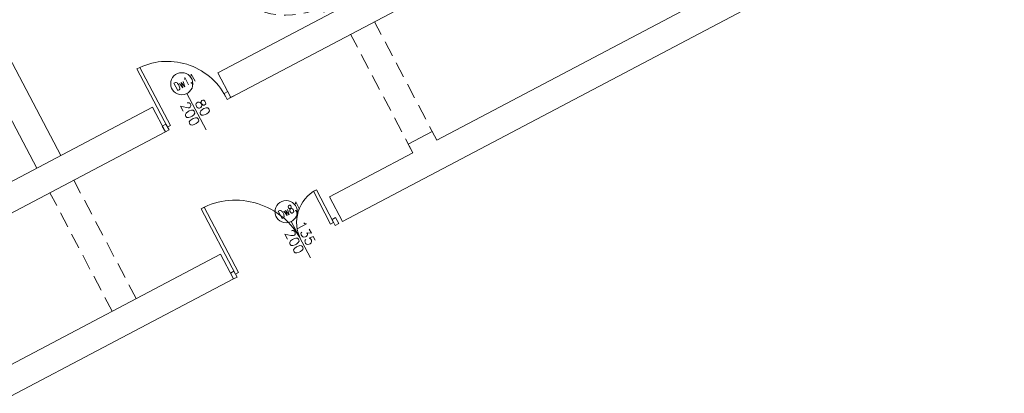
# Model space of a CAD drawing. Header units: metres. Extents: x 7408630 to 7411134, y 5569633 to 5570339.
# Tile 39 of 256: x 7410488.32 to 7410500.32, y 5569894.4 to 5569898.94. Entities that reach past the tile are written whole.
import ezdxf
from ezdxf.enums import TextEntityAlignment as Align

# ---------------------------------------------------------------- set-up
doc = ezdxf.new("R2010")
doc.units = ezdxf.units.M
doc.header["$MEASUREMENT"] = 0
for name, pattern in [('CENTER', [0.6, 0.375, -0.075, 0.075, -0.075]), ('HIDDEN', [9.525, 6.35, -3.175]), ('Hidden Line', [391.222223, 282.222223, -109])]:
    doc.linetypes.add(name, pattern=pattern)
for name, color, linetype, lineweight in [('0-drzwi-linia', 213, 'Continuous', 5), ('Istn-drzwi', 1, 'Continuous', 13), ('Istn-sciany', 3, 'Continuous', 20), ('Istn-widok', 1, 'Continuous', 15), ('OPIS POM NOWE', 140, 'Continuous', 5), ('Opis_drzwi', 9, 'Continuous', 15), ('Opis_pom', 9, 'Continuous', 18)]:
    doc.layers.add(name, color=color, linetype=linetype, lineweight=lineweight)
doc.styles.add('ARCHETYP', font='romans.shx', dxfattribs={"height": 15})
doc.styles.add('ARIAL', font='tahoma.ttf')

# ---------------------------------------------------------------- blocks, each defined once
blk = doc.blocks.new('8544-EI60')
at = {"color": 254, "true_color": 0xe9d9be}
for p, q in [((-5, 0), (6, 0)), ((6, 0), (7, -1)), ((-8, -2), (-8, -2)), ((-8, -5), (-8, -5)), ((-8, -8), (-8, -8)), ((-6, 0), (-7, -2)), ((-6, -1), (-7, -3)), ((-6, -3), (-7, -5)), ((-6, -4), (-7, -6)), ((-6, -6), (-7, -8)), ((-6, -7), (-7, -9)), ((-6, -3), (-6, -1)), ((-6, -6), (-6, -4)), ((-6, -7), (-5, -8)), ((-5, -8), (-1, -8)), ((-4, -4), (-4, -1)), ((-4, -1), (5, -1)), ((-4, -4), (0, -3)), ((-4, -5), (0, -4)), ((-4, -7), (-4, -5)), ((-4, -7), (-1, -7)), ((-1, -9), (-1, -12)), ((0, -3), (5, -6)), ((0, -4), (5, -7)), ((0, -9), (0, -12)), ((3, -13), (0, -13)), ((3, -14), (0, -14)), ((5, -6), (5, -1)), ((6, -1), (7, -2)), ((6, -3), (6, -1)), ((6, -3), (7, -5)), ((6, -5), (7, -5)), ((6, -6), (6, -5)), ((7, -6), (8, -6)), ((8, -2), (8, -2)), ((8, -5), (8, -5)), ((8, -8), (8, -9))]:
    blk.add_line(p, q, dxfattribs=at)
for centre, radius, start, end in [((-5, 0), 0.5, 90, 135), ((-7, -2), 0.5, 135, 180), ((-7, -2), 0.5, 180, 315), ((-7, -5), 0.5, 135, 180), ((-7, -5), 0.5, 180, 315), ((-7, -8), 0.5, 135, 180), ((-7, -8), 0.5, 180, 315), ((-1, -8), 1.5, 354.4366, 90), ((-1, -8), 0.5, 354.4366, 90), ((0, -13), 1.5, 174.4366, 180.4125), ((0, -13), 1, 180.4125, 270), ((0, -12), 0.4, 174.4366, 270), ((0, -4), 10.2, 288.9845, 310.5414), ((3, -12), 1, 270, 290.1212), ((0, -4), 9.19, 290.1212, 302.4406), ((3, -13), 1, 270, 288.9845), ((4, -9), 2.5, 302.4406, 54.3761), ((6, -6), 0.5, 180, 296.5747), ((7, -2), 0.5, 0, 45), ((7, -2), 0.5, 225, 0), ((7, -5), 0.5, 225, 0), ((7, -5), 0.5, 0, 45), ((5, -10), 2.5, 310.5414, 5.5701)]:
    blk.add_arc(centre, radius, start, end, dxfattribs=at)
blk = doc.blocks.new('zaw-dr-90-p')
at = {"color": 2, "linetype": 'CENTER', "ltscale": 0.2}
for p, q in [((12, 0), (-12, 0)), ((0, 12), (0, -12)), ((24, 24), (31, 24)), ((24, 19), (31, 19))]:
    blk.add_line(p, q, dxfattribs=at)
at = {"ltscale": 0.2}
for p, q in [((10, 12), (6, 12)), ((10, 0), (10, 6))]:
    blk.add_line(p, q, dxfattribs=at)
blk.add_lwpolyline([(0, 6), (23, 6, 0.414214), (28, 11), (28, 31), (24, 31), (24, 11, -0.414214), (23, 10), (0, 10, 4.561698), (8, 6), (5, 4)], format="xyb", dxfattribs=at)
blk.add_lwpolyline([(0, 0), (-2, 0), (-2, 0), (0, 0), (0, 3), (0, 3), (0, 0), (3, 0), (3, 0), (0, 0), (0, -3), (0, -3)], close=True)
blk.add_lwpolyline([(10, 10), (10, 39), (6, 39), (6, 10)], dxfattribs=at)
blk.add_circle((0, 0), 6.5, dxfattribs=at)
blk = doc.blocks.new('drzwi 90- sc 12')
h = blk.add_hatch()
h.set_pattern_fill('ANSI37', color=256, scale=0.022, angle=0.001, style=0)
h.set_pattern_definition([(45.0010491, (2407.02095, 648.17796), (-0.04939231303, 0.04939050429), []), (135.0010491, (2407.02095, 648.17796), (-0.04939050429, -0.04939231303), [])])
h.paths.add_polyline_path([(-13715.4, 20305.7), (-13715.6, 20305.7), (-13715.6, 20307.7), (-13715.4, 20307.7)])
h = blk.add_hatch()
h.set_pattern_fill('ANSI37', color=256, scale=0.022, angle=0.001, style=0)
h.set_pattern_definition([(135.0010491, (4473.9854, -4604.62511), (0.04939050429, 0.04939231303), []), (45.0010491, (4473.9854, -4604.62511), (0.04939231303, -0.04939050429), [])])
h.paths.add_polyline_path([(-13617.2, 20305.7), (-13617, 20305.7), (-13617, 20306.7), (-13617.2, 20306.7)])
h.paths.add_polyline_path([(-13617.2, 20306.7), (-13617, 20306.7), (-13617, 20307.7), (-13617.2, 20307.7)])
at = {"ltscale": 0.2}
for p, q in [((-13620.3, 20406.6), (-13621.1, 20406.6)), ((-13614.9, 20406.6), (-13614.2, 20406.6)), ((-13621.4, 20404.8), (-13625, 20404.8)), ((-13625, 20401.9), (-13624.6, 20395.6)), ((-13621.4, 20402.7), (-13622.9, 20402.7)), ((-13621.4, 20406.3), (-13621.4, 20401.3)), ((-13620.3, 20401), (-13621.1, 20401)), ((-13614.9, 20401), (-13614.2, 20401)), ((-13613.9, 20406.3), (-13613.9, 20401.3)), ((-13613.9, 20404.8), (-13610.3, 20404.8)), ((-13613.9, 20402.7), (-13612.4, 20402.7)), ((-13613.4, 20405), (-13613.4, 20404.8)), ((-13613.4, 20405), (-13612.9, 20405)), ((-13612.9, 20405), (-13612.9, 20404.8)), ((-13610.3, 20401.9), (-13610.7, 20395.6))]:
    blk.add_line(p, q, dxfattribs=at)
for p, q in [((-13620.3, 20410.2), (-13620.3, 20313.8)), ((-13618, 20409.9), (-13620.3, 20409.9)), ((-13616.1, 20410.3), (-13620.2, 20410.3)), ((-13616.1, 20410.3), (-13620, 20410.3)), ((-13618.2, 20410.3), (-13618.2, 20410)), ((-13618.2, 20410.3), (-13616.2, 20410.3)), ((-13618.2, 20410.3), (-13616.2, 20410.3)), ((-13618.2, 20410), (-13616.2, 20410)), ((-13618, 20404.2), (-13618, 20410)), ((-13617.9, 20404.2), (-13617.9, 20410)), ((-13617.8, 20410.3), (-13616.9, 20411.5)), ((-13616.9, 20410.3), (-13616.9, 20411.5)), ((-13616.6, 20411.5), (-13616.9, 20411.5)), ((-13616.6, 20411.5), (-13616.9, 20411.5)), ((-13616.6, 20410.3), (-13616.6, 20411.5)), ((-13616.6, 20410.3), (-13616.6, 20411.3)), ((-13616.6, 20410.7), (-13616.6, 20410.9)), ((-13616.5, 20404.2), (-13616.5, 20410)), ((-13616.4, 20404.2), (-13616.4, 20410)), ((-13614.9, 20409.9), (-13616.4, 20409.9)), ((-13616.2, 20410.3), (-13616.2, 20410)), ((-13616.2, 20410), (-13616.2, 20410.3)), ((-13616.1, 20410.3), (-13616.1, 20411.5)), ((-13616.1, 20411.5), (-13615, 20411.5)), ((-13614.9, 20411.4), (-13614.9, 20313.8)), ((-13619.5, 20398.9), (-13623.4, 20398.9)), ((-13619.5, 20398.9), (-13623.4, 20398.9)), ((-13618, 20404.8), (-13620.3, 20404.8)), ((-13620.3, 20404.2), (-13614.9, 20404.2)), ((-13620.3, 20403.4), (-13614.9, 20403.4)), ((-13618, 20402.8), (-13620.3, 20402.8)), ((-13618, 20400.3), (-13618, 20403.4)), ((-13618, 20400.3), (-13616.4, 20400.3)), ((-13617.9, 20400.8), (-13617.9, 20403.4)), ((-13616.5, 20400.8), (-13617.9, 20400.8)), ((-13617.9, 20400.8), (-13616.5, 20400.8)), ((-13616.5, 20400.8), (-13616.5, 20403.4)), ((-13616.4, 20404.8), (-13614.9, 20404.8)), ((-13616.4, 20400.3), (-13616.4, 20403.4)), ((-13616.4, 20402.8), (-13614.9, 20402.8)), ((-13620.3, 20313.5), (-13620.3, 20318)), ((-13614.9, 20313.8), (-13620.3, 20313.8)), ((-13618.2, 20313.4), (-13620.2, 20313.4)), ((-13618.2, 20313.7), (-13618.2, 20313.4)), ((-13618.2, 20313.7), (-13616.4, 20313.7)), ((-13617.8, 20311.1), (-13617.8, 20305.7)), ((-13617.8, 20311.1), (-13617.8, 20305.7)), ((-13616.2, 20309.9), (-13616.2, 20311)), ((-13615.9, 20313.2), (-13615.9, 20312.2)), ((-13615.9, 20312.2), (-13615, 20312.2)), ((-13614.9, 20312.3), (-13614.9, 20318)), ((-13715.8, 20302), (-13716.3, 20302)), ((-13715.6, 20308.3), (-13715.6, 20308.6)), ((-13715.6, 20307.7), (-13715.6, 20308.6)), ((-13715.6, 20307.8), (-13715.6, 20308.6)), ((-13715.6, 20307.7), (-13715.4, 20307.7)), ((-13617.4, 20309.9), (-13617.4, 20305.8)), ((-13616.2, 20309.9), (-13617.4, 20309.9)), ((-13616.8, 20302), (-13616.3, 20302))]:
    blk.add_line(p, q)
at = {"linetype": 'Hidden Line', "lineweight": 9, "ltscale": 0.05}
for p, q in [((-13616.3, 20311.1), (-13716.3, 20311.1)), ((-13715.1, 20305.7), (-13617.5, 20305.7))]:
    blk.add_line(p, q, dxfattribs=at)
for points in [[(-13665.3, 20285), (-13665.3, 20325.8)], [(-13715.4, 20307.7), (-13715.4, 20305.7), (-13715.6, 20305.7), (-13715.6, 20307.7)], [(-13615.6, 20309.6), (-13615.3, 20309.6), (-13615.3, 20309.8), (-13616.3, 20309.8), (-13616.3, 20309.6), (-13615.9, 20309.6)]]:
    blk.add_lwpolyline(points)
at = {"lineweight": 30}
for points in [[(-13716.3, 20308.9), (-13721.3, 20308.9)], [(-13716.3, 20308.9), (-13716.3, 20296.9)], [(-13614.3, 20308.9), (-13609.3, 20308.9)], [(-13614.3, 20308.9), (-13614.3, 20296.9)]]:
    blk.add_lwpolyline(points, dxfattribs=at)
at = {"ltscale": 0.2}
for points in [[(-13715.6, 20307.5), (-13715.6, 20309.5, 0.414214), (-13715.9, 20309.8), (-13719.4, 20309.8, 0.414214), (-13719.8, 20309.5), (-13719.8, 20308.9), (-13719.6, 20308.9), (-13719.6, 20309.5, -0.414214), (-13719.4, 20309.6), (-13717, 20309.6)], [(-13717, 20309.6), (-13715.9, 20309.6, -0.414214), (-13715.7, 20309.5), (-13715.7, 20307.5)], [(-13715.7, 20307.8), (-13715.7, 20305.6, 0.414214), (-13715.4, 20305.2), (-13715, 20305.2, -0.414214), (-13714.8, 20305.1), (-13714.8, 20304.5, 0.414214), (-13714.5, 20304.1), (-13713.3, 20304.1, 0.414214), (-13712.9, 20304.5), (-13712.9, 20305.1, -1), (-13712.7, 20305.1), (-13712.7, 20302, -0.414214), (-13712.9, 20301.8), (-13715.4, 20301.8, -0.414214), (-13715.6, 20302), (-13715.6, 20302.5), (-13715.8, 20302.5), (-13715.8, 20302, 0.414214), (-13715.4, 20301.6), (-13712.9, 20301.6, 0.414214), (-13712.6, 20302), (-13712.6, 20305.1, 1), (-13713.1, 20305.1), (-13713.1, 20304.5, -0.414214), (-13713.3, 20304.3), (-13714.5, 20304.3, -0.414214), (-13714.6, 20304.5), (-13714.6, 20305.1, 0.414214), (-13715, 20305.4), (-13715.4, 20305.4, -0.414214), (-13715.6, 20305.6), (-13715.6, 20307.6)], [(-13615.9, 20309.6), (-13616.6, 20309.6, 0.414214), (-13616.8, 20309.5), (-13616.8, 20305.6, -0.414214), (-13617.1, 20305.2), (-13617.6, 20305.2, 0.414214), (-13617.7, 20305.1), (-13617.7, 20304.5, -0.414214), (-13618.1, 20304.1), (-13619.3, 20304.1, -0.414214), (-13619.6, 20304.5), (-13619.6, 20305.1, 1), (-13619.8, 20305.1), (-13619.8, 20302, 0.414214), (-13619.6, 20301.8), (-13617.1, 20301.8, 0.414214), (-13616.9, 20302), (-13616.9, 20302.5), (-13616.8, 20302.5), (-13616.8, 20302, -0.414214), (-13617.1, 20301.6), (-13619.6, 20301.6, -0.414214), (-13620, 20302), (-13620, 20305.1, -1), (-13619.4, 20305.1), (-13619.4, 20304.5, 0.414214), (-13619.3, 20304.3), (-13618.1, 20304.3, 0.414214), (-13617.9, 20304.5), (-13617.9, 20305.1, -0.414214), (-13617.6, 20305.4), (-13617.1, 20305.4, 0.414214), (-13617, 20305.6), (-13617, 20309.5, -0.414214), (-13616.6, 20309.8), (-13613.1, 20309.8, -0.414214), (-13612.8, 20309.5), (-13612.8, 20308.9), (-13612.9, 20308.9), (-13612.9, 20309.5, 0.414214), (-13613.1, 20309.6), (-13615.6, 20309.6)], [(-13616.4, 20309.5), (-13616.4, 20309.6), (-13616.6, 20309.6, 0.414214), (-13616.8, 20309.5), (-13616.8, 20306.1), (-13616, 20306.1), (-13616, 20306.3), (-13614.4, 20306.3), (-13614.4, 20309.6), (-13614.9, 20309.6), (-13614.9, 20309.5)]]:
    blk.add_lwpolyline(points, format="xyb", dxfattribs=at)
for points in [[(-13617, 20307.7), (-13617.2, 20307.7), (-13617.2, 20305.7), (-13617, 20305.7)], [(-13616.8, 20308.8), (-13617, 20308.8), (-13617, 20307.4), (-13616.8, 20307.4)]]:
    blk.add_lwpolyline(points, close=True)
for centre, radius, start, end in [((-13621.1, 20406.3), 0.3, 90, 180), ((-13614.2, 20406.3), 0.3, 0, 90), ((-13625, 20403.8), 1.05, 90, 180), ((-13623.9, 20402), 1.05, 58.6119, 185.465), ((-13622.9, 20403.7), 1, 238.6119, 270), ((-13621.1, 20401.3), 0.3, 180, 270), ((-13614.2, 20401.3), 0.3, 270, 0), ((-13612.4, 20403.7), 1, 270, 301.3881), ((-13611.3, 20402), 1.05, 354.535, 121.3881), ((-13610.3, 20403.8), 1.05, 0, 90), ((-13625.6, 20393.3), 0.74, 198.9246, 270), ((-13609.6, 20393.3), 0.74, 270, 341.0754)]:
    blk.add_arc(centre, radius, start, end, dxfattribs=at)
for centre, radius, start, end in [((-13620.2, 20410.2), 0.1, 90, 180), ((-13615, 20411.4), 0.1, 0, 90), ((-13620.2, 20313.5), 0.1, 180, 270), ((-13616.4, 20313.2), 0.5, 0, 90), ((-13616.3, 20311), 0.1, 0, 90), ((-13615, 20312.3), 0.1, 270, 0), ((-13617.5, 20305.8), 0.1, 270, 0)]:
    blk.add_arc(centre, radius, start, end)
at = {"linetype": 'Hidden Line', "lineweight": 9, "ltscale": 0.05}
blk.add_arc((-13615.5, 20305.1), 99.1, 94.8005, 177.6944, dxfattribs=at)
at = {"ltscale": 0.2}
blk.add_ellipse((-13625.6, 20395.6), major_axis=(0, 3), ratio=0.347016, start_param=3.132997, end_param=4.712389, dxfattribs=at)
at = {"ltscale": 0.2, "extrusion": (0, 0, -1)}
blk.add_ellipse((-13609.6, 20395.6), major_axis=(0, 3), ratio=0.347016, start_param=3.132997, end_param=4.712389, dxfattribs=at)
at = {"ltscale": 0.2}
for points in [[(-13626, 20403.8), (-13626.1, 20403.4), (-13626.3, 20401.9), (-13626.4, 20399.2), (-13626.8, 20395.9), (-13626.5, 20393.9), (-13626.3, 20393.1)], [(-13609.2, 20403.8), (-13609.2, 20403.4), (-13608.9, 20401.9), (-13608.8, 20399.2), (-13608.4, 20395.9), (-13608.8, 20393.9), (-13608.9, 20393.1)]]:
    blk.add_open_spline(points, degree=3, knots=[0, 0, 0, 0, 1.06066, 4.623314, 8.177981, 10.699943, 10.699943, 10.699943, 10.699943], dxfattribs=at)
at = {"xscale": 0.09999999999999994, "yscale": 0.09999999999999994, "zscale": 0.09999999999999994, "rotation": 180.0000000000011}
for name, p in [('zaw-dr-90-p', (-13614.9, 20310.9)), ('8544-EI60', (-13618.7, 20304.3))]:
    blk.add_blockref(name, p, dxfattribs=at)
at = {"extrusion": (0, 0, -1), "xscale": 0.09999999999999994, "yscale": 0.09999999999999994, "zscale": -0.1, "rotation": 179.9999999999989}
blk.add_blockref('8544-EI60', (13713.9, 20304.3), dxfattribs=at)
blk = doc.blocks.new('A$C142d3faa')
at = {"layer": 'Istn-drzwi'}
for points in [[(-213.77464, 1095.60619), (-213.77464, 1015.60619), (-217.77464, 1015.60619), (-217.77464, 1095.60619)], [(-217.77464, 1011.60619), (-222.77464, 1011.60619), (-222.77464, 1019.60619), (-217.77464, 1019.60619)], [(-137.77464, 1011.60619), (-132.77464, 1011.60619), (-132.77464, 1019.60619), (-137.77464, 1019.60619)], [(-223.77464, 908.60619), (-223.77464, 818.60619), (-227.77464, 818.60619), (-227.77464, 908.60619)], [(-96.77464, 863.60619), (-96.77464, 818.60619), (-92.77464, 818.60619), (-92.77464, 863.60619)], [(-227.77464, 814.60619), (-232.77464, 814.60619), (-232.77464, 822.60619), (-227.77464, 822.60619)], [(-92.77464, 814.60619), (-87.77464, 814.60619), (-87.77464, 822.60619), (-92.77464, 822.60619)]]:
    blk.add_lwpolyline(points, close=True, dxfattribs=at)
for points in [[(-177.77464, 990.60619), (-177.77464, 1040.60619)], [(-137.77464, 793.60619), (-137.77464, 843.60619)]]:
    blk.add_lwpolyline(points, dxfattribs=at)
for centre, radius, start, end in [((-217.77464, 1015.60619), 80, 0.00000004, 90.00000004), ((-227.77464, 818.60619), 90, 0.00000004, 90.00000004), ((-92.77464, 818.60619), 45, 89.99999987, 180.00000002)]:
    blk.add_arc(centre, radius, start, end, dxfattribs=at)
at = {"layer": 'Istn-sciany'}
for p, q in [((-134.77464, 1011.60619), (-124.77464, 1011.60619)), ((-134.77464, 1011.60619), (-124.77464, 1011.60619)), ((-232.77464, 848.60619), (-586.77464, 848.60619)), ((-232.77464, 814.60619), (-586.77464, 814.60619))]:
    blk.add_line(p, q, dxfattribs=at)
for points in [[(-381.77464, 1045.60619), (-381.77464, 1588.60619)], [(-348.77464, 1045.60619), (-348.77464, 1588.60619)], [(-222.77464, 1045.60619), (-586.77464, 1045.60619)], [(-222.77464, 1011.60619), (-222.77464, 1045.60619)], [(243.22536, 1045.60619), (-132.77464, 1045.60619)], [(-132.77464, 1011.60619), (-132.77464, 1045.60619)], [(243.22536, 1045.60619), (-132.77464, 1045.60619)], [(-132.77464, 1011.60619), (-132.77464, 1045.60619)], [(-222.77464, 1011.60619), (-586.77464, 1011.60619)], [(243.22536, 1011.60619), (-132.77464, 1011.60619)], [(243.22536, 1011.60619), (-132.77464, 1011.60619)], [(32.22536, 848.60619), (32.22536, 860.60619), (65.22536, 860.60619), (65.22536, 848.60619)], [(-232.77464, 814.60619), (-232.77464, 848.60619)], [(1399.72536, 814.60619), (-82.77464, 814.60619), (-82.77464, 848.60619)], [(32.22536, 848.60619), (-82.77464, 848.60619)], [(1232.22536, 848.60619), (65.22536, 848.60619)]]:
    blk.add_lwpolyline(points, dxfattribs=at)
at = {"layer": 'Istn-widok', "linetype": 'HIDDEN', "ltscale": 3}
for points in [[(-381.77464, 848.60619), (-381.77464, 1011.60619)], [(-348.77464, 848.60619), (-348.77464, 1011.60619)], [(32.22536, 848.60619), (32.22536, 1011.60619)], [(32.22536, 848.60619), (32.22536, 1011.60619)], [(65.22536, 848.60619), (65.22536, 1011.60619)], [(65.22536, 848.60619), (65.22536, 1011.60619)]]:
    blk.add_lwpolyline(points, dxfattribs=at)
at = {"layer": 'Opis_drzwi'}
for centre in [(-177.77464, 1054.10619), (-137.77464, 857.10619)]:
    blk.add_circle(centre, 13.5, dxfattribs=at)
at = {"layer": '0-drzwi-linia', "rotation": 89.99999999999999}
blk.add_blockref('drzwi 90- sc 12', (20325.1497, 14771.87589), dxfattribs=at)
at = {"layer": '0-drzwi-linia', "xscale": -1, "rotation": 180}
blk.add_blockref('drzwi 90- sc 12', (13959.49506, 21320.53053), dxfattribs=at)
at = {"layer": 'Istn-drzwi', "color": 8, "style": 'ARCHETYP'}
for s, p in [('200', (-191.92178, 1032.41027)), ('80', (-174.77464, 1026.629)), ('200', (-151.92178, 835.41027)), ('135', (-134.77464, 838.188))]:
    blk.add_text(s, height=12, rotation=269.99999996, dxfattribs=at).set_placement(p)
at = {"layer": 'OPIS POM NOWE', "style": 'ARIAL'}
for tag, p in [('E1,4', (2085.45351, 1677.90272)), ('E1,4', (2642.56507, 1467.09858)), ('E1,4', (2887.55495, 1334.66914)), ('E1,1', (2346.15173, 945.30692)), ('E1,2', (2380.28977, 731.46058)), ('E1,4', (3248.92697, 423.56227)), ('E1,3', (2269.29047, 389.84746)), ('E1,5', (4145.39689, -41.41678))]:
    blk.add_attdef(tag, text='', height=23.936, dxfattribs=at).set_placement(p, align=Align.MIDDLE_CENTER)
at = {"layer": 'Opis_drzwi', "style": 'ARCHETYP', "width": 0.7}
for s, p in [('Dw1,1', (-187.1927, 1049.18451)), ('Dw8,1', (-147.1927, 852.18451))]:
    blk.add_text(s, height=10, dxfattribs=at).set_placement(p)
at = {"layer": 'Opis_pom', "ltscale": 0.7, "style": 'ARIAL'}
for tag, p in [('B1,18', (784.17545, 4749.37691)), ('B1,21', (1474.16062, 4744.55225)), ('B1/17', (593.195, 4721.36004)), ('1,23', (2643.87974, 4721.36004)), ('A1,1', (-123.27527, 4710.79271)), ('1,22', (2015.9973, 4715.61993)), ('B1,1', (2964.21389, 4687.19476)), ('B1,19', (983.47704, 4684.25047)), ('A1,6', (-365.37937, 4657.22679)), ('A1,16', (198.20726, 4631.43636)), ('B1,20', (1267.19488, 4624.63245)), ('B1,3', (3298.01304, 4567.23582)), ('B1,4', (4545.10985, 4480.62225)), ('A1,5', (-782.1155, 4446.93269)), ('A1,2', (-186.91937, 4425.11232)), ('A1,15', (198.20726, 4391.00084)), ('B1,2', (2872.01208, 4302.45919)), ('A1,3', (-121.28956, 4150.90563)), ('B1,8', (2427.38319, 4053.12316)), ('B1,6', (4754.92624, 3940.33462)), ('A1,4', (-837.67923, 3920.77219)), ('B1,14', (401.20606, 3890.99898)), ('B1,13', (1255.28314, 3857.26479)), ('B1,10', (1961.59927, 3852.27607)), ('B1,5', (4487.88744, 3854.52406)), ('B1,9', (2126.78184, 3827.24689)), ('B1,7', (3203.17952, 3799.68363)), ('B1,11', (2118.65879, 3658.83867)), ('B1,12', (1949.47729, 3633.25719)), ('C1,2', (2894.60473, 3427.28336)), ('C1,3', (2160.24672, 3198.45588)), ('C1,1', (3129.25555, 2706.44899)), ('C1,4', (2077.33924, 2485.4131)), ('C1,5', (2131.38321, 2180.30979)), ('C1,10', (3196.04343, 2172.92088)), ('C1,9', (3215.99552, 1907.6342)), ('C1,6', (2168.07384, 1819.58528)), ('D0,18', (1348.65318, 1483.78164)), ('C1,8', (2890.19555, 1472.29709)), ('C1,7', (2247.74624, 1432.40489)), ('D,03', (680.14667, 1361.20684)), ('D0,15', (1769.82602, 1360.28568)), ('D,07', (301.65348, 1339.2086)), ('D0,6', (-189.6235, 1299.11733)), ('D0,8', (-573.60597, 1280.79442)), ('D0,4', (520.2942, 1181.60376)), ('D0,2', (1011.71883, 1184.66707)), ('D0,14', (1790.01141, 1156.00202)), ('D,05', (264.32997, 1077.69749)), ('D0,13', (1760.78024, 974.27002)), ('D0,09', (-770.07094, 944.55513)), ('D0,1', (999.98875, 928.60626)), ('D0,10', (-751.07239, 564.55801)), ('D0,11', (-751.07239, 336.73827)), ('D0,12', (198.7439, 306.39703))]:
    blk.add_attdef(tag, text='', height=11.968, dxfattribs=at).set_placement(p, align=Align.MIDDLE_CENTER)

msp = doc.modelspace()

# ---------------------------------------------------------------- block references
at = {"xscale": 0.01, "yscale": 0.01, "zscale": 0.01, "rotation": 27.75854060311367}
msp.add_blockref('A$C142d3faa', (7410496.7794, 5569889.66285), dxfattribs=at)

doc.saveas('drawing.dxf')
